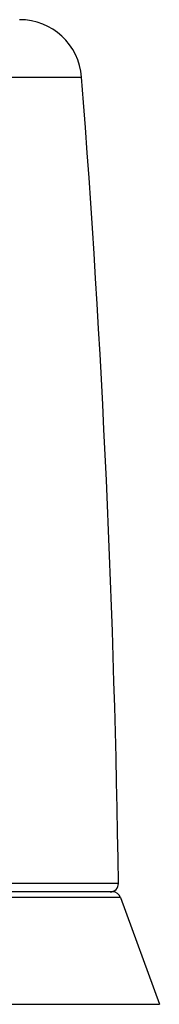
# Model space of a CAD drawing. Header units: millimetres. Extents: x 289 to 943, y 130 to 616.
# Tile 62 of 65: x 843.74 to 847.11, y 573.57 to 597.27. Entities that reach past the tile are written whole.
import ezdxf

# ---------------------------------------------------------------- set-up
doc = ezdxf.new("R2010")
doc.units = ezdxf.units.MM
doc.header["$LTSCALE"] = 65.395
doc.layers.get('0').update_dxf_attribs({"linetype": 'CONTINUOUS'})

msp = doc.modelspace()

# ---------------------------------------------------------------- linework, layer by layer
at = {"color": 9, "linetype": 'CONTINUOUS'}
for p, q in [((810.012, 595.891), (845.233, 595.891)), ((846.12, 576.478), (809.125, 576.478)), ((846.171, 576.143), (809.075, 576.143)), ((808.137, 573.568), (847.108, 573.568))]:
    msp.add_line(p, q, dxfattribs=at)
at = {"color": 7, "linetype": 'CONTINUOUS'}
for p, q in [((845.983, 576.275), (809.263, 576.275)), ((846.171, 576.143), (847.108, 573.568))]:
    msp.add_line(p, q, dxfattribs=at)
for centre, radius, start, end in [((843.737, 595.775), 1.5, 4.4238, 90), ((538.151, 572.133), 308, 0.80819, 4.42384), ((845.92, 576.475), 0.2, 270, 0.8082), ((845.983, 576.075), 0.2, 20, 90)]:
    msp.add_arc(centre, radius, start, end, dxfattribs=at)

doc.saveas('drawing.dxf')
